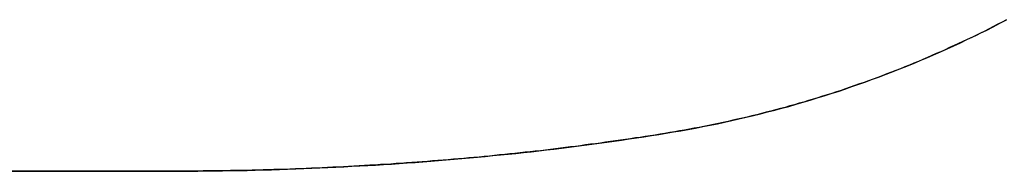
# Model space of a CAD drawing. Extents: x -4.2 to 4.1, y -6.8 to 5.8.
# Tile 175 of 214: x 0.24934 to 0.29744, y -4.12462 to -4.11724. Entities that reach past the tile are written whole.
import ezdxf

# ---------------------------------------------------------------- set-up
doc = ezdxf.new("R2010")
doc.units = 0
doc.layers.get('0').update_dxf_attribs({"linetype": 'CONTINUOUS'})

# ---------------------------------------------------------------- blocks, each defined once
blk = doc.blocks.new('*U1')
for p, q in [((0.256427, -4.124623, 4.435), (0.217326, -4.124623, 4.435)), ((0.217326, -4.124623, 4.4349), (0.256427, -4.124623, 4.4349)), ((0.256427, -4.124623, 4.435), (0.256427, -4.124623, 4.4349))]:
    blk.add_line(p, q)
at = {"extrusion": (0, 1, 0)}
for p, q in [((0.256427, -4.124623, 4.435), (0.217326, -4.124623, 4.435)), ((0.217326, -4.124623, 4.4349), (0.256427, -4.124623, 4.4349)), ((0.256427, -4.124623, 4.435), (0.256427, -4.124623, 4.4349))]:
    blk.add_line(p, q, dxfattribs=at)
for points in [[(0.297549, -4.11724, 4.435), (0.297337, -4.11735, 4.435), (0.297125, -4.11746, 4.435), (0.296912, -4.11757, 4.435), (0.2967, -4.11768, 4.435), (0.296486, -4.11779, 4.435), (0.296273, -4.11789, 4.435), (0.296059, -4.118, 4.435), (0.295844, -4.1181, 4.435), (0.295629, -4.1182, 4.435), (0.295414, -4.1183, 4.435), (0.295199, -4.1184, 4.435), (0.294983, -4.1185, 4.435), (0.294766, -4.1186, 4.435), (0.29455, -4.1187, 4.435), (0.294333, -4.1188, 4.435), (0.294115, -4.11889, 4.435), (0.293897, -4.11899, 4.435), (0.293679, -4.11908, 4.435), (0.293461, -4.11918, 4.435), (0.293242, -4.11927, 4.435), (0.293022, -4.11936, 4.435), (0.292803, -4.11945, 4.435), (0.292583, -4.11954, 4.435), (0.292362, -4.11963, 4.435), (0.292141, -4.11971, 4.435), (0.29192, -4.1198, 4.435), (0.291699, -4.11988, 4.435), (0.291477, -4.11997, 4.435), (0.291254, -4.12005, 4.435), (0.291031, -4.12013, 4.435), (0.290808, -4.12021, 4.435), (0.290585, -4.12029, 4.435), (0.290361, -4.12037, 4.435), (0.290137, -4.12045, 4.435), (0.289912, -4.12053, 4.435), (0.289687, -4.12061, 4.435), (0.289462, -4.12068, 4.435), (0.289236, -4.12075, 4.435), (0.28901, -4.12083, 4.435), (0.288783, -4.1209, 4.435), (0.288557, -4.12097, 4.435), (0.288329, -4.12104, 4.435), (0.288102, -4.12111, 4.435), (0.287874, -4.12118, 4.435), (0.287645, -4.12125, 4.435), (0.287417, -4.12131, 4.435), (0.287187, -4.12138, 4.435), (0.286958, -4.12144, 4.435), (0.286728, -4.12151, 4.435), (0.286498, -4.12157, 4.435), (0.286267, -4.12163, 4.435), (0.286036, -4.12169, 4.435), (0.285805, -4.12175, 4.435), (0.285573, -4.12181, 4.435), (0.285341, -4.12187, 4.435), (0.285108, -4.12193, 4.435), (0.284875, -4.12198, 4.435), (0.284642, -4.12204, 4.435), (0.284408, -4.12209, 4.435), (0.284174, -4.12214, 4.435), (0.28394, -4.1222, 4.435), (0.283705, -4.12225, 4.435), (0.28347, -4.1223, 4.435), (0.283234, -4.12234, 4.435), (0.282998, -4.12239, 4.435), (0.282762, -4.12244, 4.435), (0.282525, -4.12249, 4.435), (0.282288, -4.12253, 4.435), (0.282051, -4.12257, 4.435), (0.281813, -4.12262, 4.435), (0.281575, -4.12266, 4.435), (0.281336, -4.1227, 4.435), (0.281097, -4.12274, 4.435), (0.280858, -4.12278, 4.435), (0.280618, -4.12282, 4.435), (0.280378, -4.12286, 4.435), (0.280138, -4.12289, 4.435), (0.279897, -4.12293, 4.435), (0.279656, -4.12297, 4.435), (0.279415, -4.123, 4.435), (0.279173, -4.12304, 4.435), (0.278931, -4.12307, 4.435), (0.278689, -4.12311, 4.435), (0.278447, -4.12314, 4.435), (0.278204, -4.12318, 4.435), (0.277961, -4.12321, 4.435), (0.277717, -4.12325, 4.435), (0.277473, -4.12328, 4.435), (0.277229, -4.12331, 4.435), (0.276985, -4.12334, 4.435), (0.27674, -4.12338, 4.435), (0.276495, -4.12341, 4.435), (0.27625, -4.12344, 4.435), (0.276004, -4.12347, 4.435), (0.275758, -4.1235, 4.435), (0.275512, -4.12353, 4.435), (0.275266, -4.12356, 4.435), (0.275019, -4.12359, 4.435), (0.274772, -4.12362, 4.435), (0.274524, -4.12364, 4.435), (0.274276, -4.12367, 4.435), (0.274028, -4.1237, 4.435), (0.27378, -4.12373, 4.435), (0.273531, -4.12375, 4.435), (0.273282, -4.12378, 4.435), (0.273033, -4.1238, 4.435), (0.272783, -4.12383, 4.435), (0.272533, -4.12385, 4.435), (0.272283, -4.12388, 4.435), (0.272032, -4.1239, 4.435), (0.271781, -4.12393, 4.435), (0.27153, -4.12395, 4.435), (0.271278, -4.12397, 4.435), (0.271026, -4.124, 4.435), (0.270774, -4.12402, 4.435), (0.270522, -4.12404, 4.435), (0.270269, -4.12406, 4.435), (0.270016, -4.12408, 4.435), (0.269763, -4.1241, 4.435), (0.269509, -4.12412, 4.435), (0.269255, -4.12414, 4.435), (0.269001, -4.12416, 4.435), (0.268746, -4.12418, 4.435), (0.268491, -4.1242, 4.435), (0.268236, -4.12422, 4.435), (0.26798, -4.12424, 4.435), (0.267724, -4.12425, 4.435), (0.267468, -4.12427, 4.435), (0.267211, -4.12429, 4.435), (0.266955, -4.1243, 4.435), (0.266698, -4.12432, 4.435), (0.26644, -4.12433, 4.435), (0.266182, -4.12435, 4.435), (0.265924, -4.12436, 4.435), (0.265666, -4.12438, 4.435), (0.265407, -4.12439, 4.435), (0.265148, -4.12441, 4.435), (0.264889, -4.12442, 4.435), (0.264629, -4.12443, 4.435), (0.264369, -4.12444, 4.435), (0.264109, -4.12445, 4.435), (0.263849, -4.12447, 4.435), (0.263588, -4.12448, 4.435), (0.263326, -4.12449, 4.435), (0.263065, -4.1245, 4.435), (0.262803, -4.12451, 4.435), (0.262541, -4.12452, 4.435), (0.262279, -4.12453, 4.435), (0.262016, -4.12453, 4.435), (0.261753, -4.12454, 4.435), (0.26149, -4.12455, 4.435), (0.261226, -4.12456, 4.435), (0.260962, -4.12457, 4.435), (0.260698, -4.12457, 4.435), (0.260433, -4.12458, 4.435), (0.260168, -4.12458, 4.435), (0.259903, -4.12459, 4.435), (0.259637, -4.12459, 4.435), (0.259372, -4.1246, 4.435), (0.259105, -4.1246, 4.435), (0.258839, -4.12461, 4.435), (0.258572, -4.12461, 4.435), (0.258305, -4.12461, 4.435), (0.258038, -4.12462, 4.435), (0.25777, -4.12462, 4.435), (0.257502, -4.12462, 4.435), (0.257234, -4.12462, 4.435), (0.256965, -4.12462, 4.435), (0.256696, -4.12462, 4.435), (0.256427, -4.12462, 4.435)], [(0.297549, -4.11724, 4.435), (0.297337, -4.11735, 4.435), (0.297125, -4.11746, 4.435), (0.296912, -4.11757, 4.435), (0.2967, -4.11768, 4.435), (0.296486, -4.11779, 4.435), (0.296273, -4.11789, 4.435), (0.296059, -4.118, 4.435), (0.295844, -4.1181, 4.435), (0.295629, -4.1182, 4.435), (0.295414, -4.1183, 4.435), (0.295199, -4.1184, 4.435), (0.294983, -4.1185, 4.435), (0.294766, -4.1186, 4.435), (0.29455, -4.1187, 4.435), (0.294333, -4.1188, 4.435), (0.294115, -4.11889, 4.435), (0.293897, -4.11899, 4.435), (0.293679, -4.11908, 4.435), (0.293461, -4.11918, 4.435), (0.293242, -4.11927, 4.435), (0.293022, -4.11936, 4.435), (0.292803, -4.11945, 4.435), (0.292583, -4.11954, 4.435), (0.292362, -4.11963, 4.435), (0.292141, -4.11971, 4.435), (0.29192, -4.1198, 4.435), (0.291699, -4.11988, 4.435), (0.291477, -4.11997, 4.435), (0.291254, -4.12005, 4.435), (0.291031, -4.12013, 4.435), (0.290808, -4.12021, 4.435), (0.290585, -4.12029, 4.435), (0.290361, -4.12037, 4.435), (0.290137, -4.12045, 4.435), (0.289912, -4.12053, 4.435), (0.289687, -4.12061, 4.435), (0.289462, -4.12068, 4.435), (0.289236, -4.12075, 4.435), (0.28901, -4.12083, 4.435), (0.288783, -4.1209, 4.435), (0.288557, -4.12097, 4.435), (0.288329, -4.12104, 4.435), (0.288102, -4.12111, 4.435), (0.287874, -4.12118, 4.435), (0.287645, -4.12125, 4.435), (0.287417, -4.12131, 4.435), (0.287187, -4.12138, 4.435), (0.286958, -4.12144, 4.435), (0.286728, -4.12151, 4.435), (0.286498, -4.12157, 4.435), (0.286267, -4.12163, 4.435), (0.286036, -4.12169, 4.435), (0.285805, -4.12175, 4.435), (0.285573, -4.12181, 4.435), (0.285341, -4.12187, 4.435), (0.285108, -4.12193, 4.435), (0.284875, -4.12198, 4.435), (0.284642, -4.12204, 4.435), (0.284408, -4.12209, 4.435), (0.284174, -4.12214, 4.435), (0.28394, -4.1222, 4.435), (0.283705, -4.12225, 4.435), (0.28347, -4.1223, 4.435), (0.283234, -4.12234, 4.435), (0.282998, -4.12239, 4.435), (0.282762, -4.12244, 4.435), (0.282525, -4.12249, 4.435), (0.282288, -4.12253, 4.435), (0.282051, -4.12257, 4.435), (0.281813, -4.12262, 4.435), (0.281575, -4.12266, 4.435), (0.281336, -4.1227, 4.435), (0.281097, -4.12274, 4.435), (0.280858, -4.12278, 4.435), (0.280618, -4.12282, 4.435), (0.280378, -4.12286, 4.435), (0.280138, -4.12289, 4.435), (0.279897, -4.12293, 4.435), (0.279656, -4.12297, 4.435), (0.279415, -4.123, 4.435), (0.279173, -4.12304, 4.435), (0.278931, -4.12307, 4.435), (0.278689, -4.12311, 4.435), (0.278447, -4.12314, 4.435), (0.278204, -4.12318, 4.435), (0.277961, -4.12321, 4.435), (0.277717, -4.12325, 4.435), (0.277473, -4.12328, 4.435), (0.277229, -4.12331, 4.435), (0.276985, -4.12334, 4.435), (0.27674, -4.12338, 4.435), (0.276495, -4.12341, 4.435), (0.27625, -4.12344, 4.435), (0.276004, -4.12347, 4.435), (0.275758, -4.1235, 4.435), (0.275512, -4.12353, 4.435), (0.275266, -4.12356, 4.435), (0.275019, -4.12359, 4.435), (0.274772, -4.12362, 4.435), (0.274524, -4.12364, 4.435), (0.274276, -4.12367, 4.435), (0.274028, -4.1237, 4.435), (0.27378, -4.12373, 4.435), (0.273531, -4.12375, 4.435), (0.273282, -4.12378, 4.435), (0.273033, -4.1238, 4.435), (0.272783, -4.12383, 4.435), (0.272533, -4.12385, 4.435), (0.272283, -4.12388, 4.435), (0.272032, -4.1239, 4.435), (0.271781, -4.12393, 4.435), (0.27153, -4.12395, 4.435), (0.271278, -4.12397, 4.435), (0.271026, -4.124, 4.435), (0.270774, -4.12402, 4.435), (0.270522, -4.12404, 4.435), (0.270269, -4.12406, 4.435), (0.270016, -4.12408, 4.435), (0.269763, -4.1241, 4.435), (0.269509, -4.12412, 4.435), (0.269255, -4.12414, 4.435), (0.269001, -4.12416, 4.435), (0.268746, -4.12418, 4.435), (0.268491, -4.1242, 4.435), (0.268236, -4.12422, 4.435), (0.26798, -4.12424, 4.435), (0.267724, -4.12425, 4.435), (0.267468, -4.12427, 4.435), (0.267211, -4.12429, 4.435), (0.266955, -4.1243, 4.435), (0.266698, -4.12432, 4.435), (0.26644, -4.12433, 4.435), (0.266182, -4.12435, 4.435), (0.265924, -4.12436, 4.435), (0.265666, -4.12438, 4.435), (0.265407, -4.12439, 4.435), (0.265148, -4.12441, 4.435), (0.264889, -4.12442, 4.435), (0.264629, -4.12443, 4.435), (0.264369, -4.12444, 4.435), (0.264109, -4.12445, 4.435), (0.263849, -4.12447, 4.435), (0.263588, -4.12448, 4.435), (0.263326, -4.12449, 4.435), (0.263065, -4.1245, 4.435), (0.262803, -4.12451, 4.435), (0.262541, -4.12452, 4.435), (0.262279, -4.12453, 4.435), (0.262016, -4.12453, 4.435), (0.261753, -4.12454, 4.435), (0.26149, -4.12455, 4.435), (0.261226, -4.12456, 4.435), (0.260962, -4.12457, 4.435), (0.260698, -4.12457, 4.435), (0.260433, -4.12458, 4.435), (0.260168, -4.12458, 4.435), (0.259903, -4.12459, 4.435), (0.259637, -4.12459, 4.435), (0.259372, -4.1246, 4.435), (0.259105, -4.1246, 4.435), (0.258839, -4.12461, 4.435), (0.258572, -4.12461, 4.435), (0.258305, -4.12461, 4.435), (0.258038, -4.12462, 4.435), (0.25777, -4.12462, 4.435), (0.257502, -4.12462, 4.435), (0.257234, -4.12462, 4.435), (0.256965, -4.12462, 4.435), (0.256696, -4.12462, 4.435), (0.256427, -4.12462, 4.435)], [(0.256427, -4.12462, 4.4349), (0.256832, -4.12462, 4.4349), (0.257236, -4.12462, 4.4349), (0.257639, -4.12462, 4.4349), (0.258042, -4.12462, 4.4349), (0.258444, -4.12461, 4.4349), (0.258845, -4.12461, 4.4349), (0.259246, -4.1246, 4.4349), (0.259646, -4.12459, 4.4349), (0.260045, -4.12459, 4.4349), (0.260443, -4.12458, 4.4349), (0.260841, -4.12457, 4.4349), (0.261238, -4.12456, 4.4349), (0.261635, -4.12455, 4.4349), (0.26203, -4.12453, 4.4349), (0.262425, -4.12452, 4.4349), (0.26282, -4.12451, 4.4349), (0.263213, -4.12449, 4.4349), (0.263606, -4.12448, 4.4349), (0.263998, -4.12446, 4.4349), (0.26439, -4.12444, 4.4349), (0.264781, -4.12442, 4.4349), (0.265171, -4.1244, 4.4349), (0.26556, -4.12438, 4.4349), (0.265949, -4.12436, 4.4349), (0.266337, -4.12434, 4.4349), (0.266724, -4.12432, 4.4349), (0.26711, -4.12429, 4.4349), (0.267496, -4.12427, 4.4349), (0.267881, -4.12424, 4.4349), (0.268266, -4.12422, 4.4349), (0.26865, -4.12419, 4.4349), (0.269033, -4.12416, 4.4349), (0.269415, -4.12413, 4.4349), (0.269797, -4.1241, 4.4349), (0.270177, -4.12407, 4.4349), (0.270558, -4.12404, 4.4349), (0.270937, -4.124, 4.4349), (0.271316, -4.12397, 4.4349), (0.271694, -4.12394, 4.4349), (0.272071, -4.1239, 4.4349), (0.272448, -4.12386, 4.4349), (0.272824, -4.12383, 4.4349), (0.273199, -4.12379, 4.4349), (0.273574, -4.12375, 4.4349), (0.273948, -4.12371, 4.4349), (0.274321, -4.12367, 4.4349), (0.274694, -4.12362, 4.4349), (0.275065, -4.12358, 4.4349), (0.275436, -4.12354, 4.4349), (0.275807, -4.12349, 4.4349), (0.276176, -4.12345, 4.4349), (0.276545, -4.1234, 4.4349), (0.276914, -4.12335, 4.4349), (0.277281, -4.1233, 4.4349), (0.277648, -4.12326, 4.4349), (0.278014, -4.1232, 4.4349), (0.27838, -4.12315, 4.4349), (0.278744, -4.1231, 4.4349), (0.279108, -4.12305, 4.4349), (0.279472, -4.123, 4.4349), (0.279834, -4.12294, 4.4349), (0.280196, -4.12288, 4.4349), (0.280558, -4.12283, 4.4349), (0.280918, -4.12277, 4.4349), (0.281278, -4.12271, 4.4349), (0.281637, -4.12265, 4.4349), (0.281995, -4.12259, 4.4349), (0.282352, -4.12252, 4.4349), (0.282708, -4.12245, 4.4349), (0.283063, -4.12238, 4.4349), (0.283418, -4.12231, 4.4349), (0.283772, -4.12223, 4.4349), (0.284124, -4.12215, 4.4349), (0.284476, -4.12207, 4.4349), (0.284827, -4.12199, 4.4349), (0.285178, -4.12191, 4.4349), (0.285527, -4.12182, 4.4349), (0.285876, -4.12173, 4.4349), (0.286223, -4.12164, 4.4349), (0.28657, -4.12155, 4.4349), (0.286916, -4.12146, 4.4349), (0.287261, -4.12136, 4.4349), (0.287606, -4.12126, 4.4349), (0.287949, -4.12116, 4.4349), (0.288292, -4.12105, 4.4349), (0.288633, -4.12095, 4.4349), (0.288974, -4.12084, 4.4349), (0.289314, -4.12073, 4.4349), (0.289653, -4.12062, 4.4349), (0.289992, -4.1205, 4.4349), (0.290329, -4.12038, 4.4349), (0.290666, -4.12027, 4.4349), (0.291002, -4.12014, 4.4349), (0.291337, -4.12002, 4.4349), (0.291671, -4.11989, 4.4349), (0.292004, -4.11977, 4.4349), (0.292336, -4.11964, 4.4349), (0.292668, -4.1195, 4.4349), (0.292998, -4.11937, 4.4349), (0.293328, -4.11923, 4.4349), (0.293657, -4.11909, 4.4349), (0.293985, -4.11895, 4.4349), (0.294312, -4.11881, 4.4349), (0.294639, -4.11866, 4.4349), (0.294964, -4.11851, 4.4349), (0.295289, -4.11836, 4.4349), (0.295612, -4.11821, 4.4349), (0.295935, -4.11806, 4.4349), (0.296257, -4.1179, 4.4349), (0.296579, -4.11774, 4.4349), (0.296899, -4.11758, 4.4349), (0.297219, -4.11741, 4.4349), (0.297537, -4.11725, 4.4349)], [(0.256427, -4.12462, 4.4349), (0.256832, -4.12462, 4.4349), (0.257236, -4.12462, 4.4349), (0.257639, -4.12462, 4.4349), (0.258042, -4.12462, 4.4349), (0.258444, -4.12461, 4.4349), (0.258845, -4.12461, 4.4349), (0.259246, -4.1246, 4.4349), (0.259646, -4.12459, 4.4349), (0.260045, -4.12459, 4.4349), (0.260443, -4.12458, 4.4349), (0.260841, -4.12457, 4.4349), (0.261238, -4.12456, 4.4349), (0.261635, -4.12455, 4.4349), (0.26203, -4.12453, 4.4349), (0.262425, -4.12452, 4.4349), (0.26282, -4.12451, 4.4349), (0.263213, -4.12449, 4.4349), (0.263606, -4.12448, 4.4349), (0.263998, -4.12446, 4.4349), (0.26439, -4.12444, 4.4349), (0.264781, -4.12442, 4.4349), (0.265171, -4.1244, 4.4349), (0.26556, -4.12438, 4.4349), (0.265949, -4.12436, 4.4349), (0.266337, -4.12434, 4.4349), (0.266724, -4.12432, 4.4349), (0.26711, -4.12429, 4.4349), (0.267496, -4.12427, 4.4349), (0.267881, -4.12424, 4.4349), (0.268266, -4.12422, 4.4349), (0.26865, -4.12419, 4.4349), (0.269033, -4.12416, 4.4349), (0.269415, -4.12413, 4.4349), (0.269797, -4.1241, 4.4349), (0.270177, -4.12407, 4.4349), (0.270558, -4.12404, 4.4349), (0.270937, -4.124, 4.4349), (0.271316, -4.12397, 4.4349), (0.271694, -4.12394, 4.4349), (0.272071, -4.1239, 4.4349), (0.272448, -4.12386, 4.4349), (0.272824, -4.12383, 4.4349), (0.273199, -4.12379, 4.4349), (0.273574, -4.12375, 4.4349), (0.273948, -4.12371, 4.4349), (0.274321, -4.12367, 4.4349), (0.274694, -4.12362, 4.4349), (0.275065, -4.12358, 4.4349), (0.275436, -4.12354, 4.4349), (0.275807, -4.12349, 4.4349), (0.276176, -4.12345, 4.4349), (0.276545, -4.1234, 4.4349), (0.276914, -4.12335, 4.4349), (0.277281, -4.1233, 4.4349), (0.277648, -4.12326, 4.4349), (0.278014, -4.1232, 4.4349), (0.27838, -4.12315, 4.4349), (0.278744, -4.1231, 4.4349), (0.279108, -4.12305, 4.4349), (0.279472, -4.123, 4.4349), (0.279834, -4.12294, 4.4349), (0.280196, -4.12288, 4.4349), (0.280558, -4.12283, 4.4349), (0.280918, -4.12277, 4.4349), (0.281278, -4.12271, 4.4349), (0.281637, -4.12265, 4.4349), (0.281995, -4.12259, 4.4349), (0.282352, -4.12252, 4.4349), (0.282708, -4.12245, 4.4349), (0.283063, -4.12238, 4.4349), (0.283418, -4.12231, 4.4349), (0.283772, -4.12223, 4.4349), (0.284124, -4.12215, 4.4349), (0.284476, -4.12207, 4.4349), (0.284827, -4.12199, 4.4349), (0.285178, -4.12191, 4.4349), (0.285527, -4.12182, 4.4349), (0.285876, -4.12173, 4.4349), (0.286223, -4.12164, 4.4349), (0.28657, -4.12155, 4.4349), (0.286916, -4.12146, 4.4349), (0.287261, -4.12136, 4.4349), (0.287606, -4.12126, 4.4349), (0.287949, -4.12116, 4.4349), (0.288292, -4.12105, 4.4349), (0.288633, -4.12095, 4.4349), (0.288974, -4.12084, 4.4349), (0.289314, -4.12073, 4.4349), (0.289653, -4.12062, 4.4349), (0.289992, -4.1205, 4.4349), (0.290329, -4.12038, 4.4349), (0.290666, -4.12027, 4.4349), (0.291002, -4.12014, 4.4349), (0.291337, -4.12002, 4.4349), (0.291671, -4.11989, 4.4349), (0.292004, -4.11977, 4.4349), (0.292336, -4.11964, 4.4349), (0.292668, -4.1195, 4.4349), (0.292998, -4.11937, 4.4349), (0.293328, -4.11923, 4.4349), (0.293657, -4.11909, 4.4349), (0.293985, -4.11895, 4.4349), (0.294312, -4.11881, 4.4349), (0.294639, -4.11866, 4.4349), (0.294964, -4.11851, 4.4349), (0.295289, -4.11836, 4.4349), (0.295612, -4.11821, 4.4349), (0.295935, -4.11806, 4.4349), (0.296257, -4.1179, 4.4349), (0.296579, -4.11774, 4.4349), (0.296899, -4.11758, 4.4349), (0.297219, -4.11741, 4.4349), (0.297537, -4.11725, 4.4349)]]:
    blk.add_polyline3d(points)

msp = doc.modelspace()

# ---------------------------------------------------------------- block references
msp.add_blockref('*U1', (0, 0))

doc.saveas('drawing.dxf')
